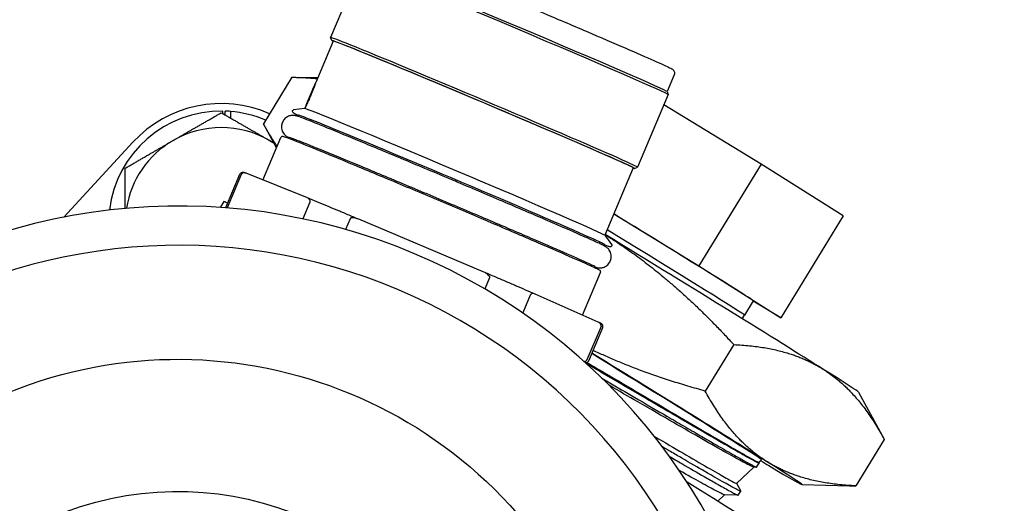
# Model space of a CAD drawing. Header units: inches. Extents: x 36 to 1719, y -84 to 1122.
# Tile 48 of 256: x 430.25 to 432.81, y 320.82 to 322.08. Entities that reach past the tile are written whole.
import ezdxf

# ---------------------------------------------------------------- set-up
doc = ezdxf.new("R2010")
doc.units = ezdxf.units.IN
doc.header["$LTSCALE"] = 48
doc.header["$MEASUREMENT"] = 0
doc.layers.add('Visible (ANSI)', color=7, linetype='Continuous', lineweight=30)

msp = doc.modelspace()

# ---------------------------------------------------------------- linework, layer by layer
at = {"layer": 'Visible (ANSI)'}
for p, q in [((431.14225, 322.2197), (431.06258, 322.03112)), ((431.06935, 322.02185), (431.024, 321.91449)), ((431.06573, 322.02333), (431.06259, 322.03107)), ((430.96206, 321.92767), (430.88814, 321.80679)), ((431.02893, 321.92616), (430.97838, 321.92743)), ((431.95536, 321.9339), (431.93698, 321.8904)), ((431.93697, 321.89043), (431.94011, 321.88269)), ((431.94012, 321.88264), (431.86045, 321.69406)), ((430.78261, 321.83329), (430.78261, 321.8399)), ((430.78836, 321.82997), (430.78836, 321.83977)), ((430.80211, 321.83898), (430.80211, 321.82203)), ((430.99532, 321.84644), (430.966, 321.84279)), ((432.1813, 321.70181), (431.92892, 321.85614)), ((430.9772, 321.82621), (430.97856, 321.82942)), ((430.92217, 321.74426), (430.88829, 321.80652)), ((430.8868, 321.66053), (430.93366, 321.77146)), ((430.95296, 321.76883), (430.95405, 321.77142)), ((430.54907, 321.75898), (430.36919, 321.56427)), ((431.84909, 321.69245), (431.77498, 321.51703)), ((431.85268, 321.69089), (431.86042, 321.69403)), ((432.1813, 321.70181), (432.01959, 321.43734)), ((432.39452, 321.56731), (432.1813, 321.70181)), ((430.79045, 321.58928), (430.82689, 321.67554)), ((430.83028, 321.67475), (430.79384, 321.58849)), ((431.00218, 321.6142), (430.84309, 321.67808)), ((430.7848, 321.60517), (430.77524, 321.58953)), ((431.00887, 321.60303), (430.99064, 321.55989)), ((431.11323, 321.55968), (431.10172, 321.53244)), ((431.45916, 321.42214), (431.13609, 321.55857)), ((431.79845, 321.57258), (432.01959, 321.43734)), ((432.39452, 321.56731), (432.2328, 321.30285)), ((431.77494, 321.51709), (431.79276, 321.49353)), ((431.77307, 321.49001), (431.77443, 321.49322)), ((431.74883, 321.43262), (431.74993, 321.43521)), ((432.01959, 321.43734), (432.2328, 321.30285)), ((431.47589, 321.40653), (431.46368, 321.37763)), ((431.71733, 321.30973), (431.76417, 321.42062)), ((431.58131, 321.3613), (431.56183, 321.31518)), ((431.7584, 321.29156), (431.59442, 321.36411)), ((432.16102, 321.34676), (432.13816, 321.30938)), ((432.2328, 321.30285), (432.16041, 321.34577)), ((432.13216, 321.30021), (432.13816, 321.30938)), ((431.76538, 321.27986), (431.72894, 321.19361)), ((431.73339, 321.19094), (431.76983, 321.2772)), ((432.11017, 321.23309), (432.03626, 321.11221)), ((432.43456, 321.10927), (432.50112, 320.98698)), ((432.50126, 320.98672), (432.42735, 320.86584)), ((432.16974, 320.91462), (432.17643, 320.92483)), ((432.17523, 320.92706), (432.18228, 320.93377)), ((432.17528, 320.92712), (432.17639, 320.92509)), ((432.11771, 320.87238), (432.16225, 320.91473)), ((432.16949, 320.91455), (432.16199, 320.91474)), ((432.11777, 320.87244), (432.12871, 320.85232)), ((432.28775, 320.86919), (432.41103, 320.86607)), ((432.06885, 320.82592), (432.08645, 320.84266)), ((432.12182, 320.84177), (432.08616, 320.84266)), ((432.12206, 320.84185), (432.12875, 320.85206))]:
    msp.add_line(p, q, dxfattribs=at)
msp.add_circle((423.8504, 315.79693), 23.75, dxfattribs=at)
for radius, start, end in [(0.293, 89.2171, 172.99954), (0.3125, 66.30007, 137.26789), (0.293, 85.39898, 88.09305), (0.293, 66.81901, 85.39898), (0.25, 60, 120), (0.25, 120, 170.74784), (0.25, 56.70521, 60)]:
    msp.add_arc((430.77861, 321.54693), radius, start, end, dxfattribs=at)
for centre, major_axis, ratio, start_param, end_param in [((431.54348, 322.05661), (0.3935, -0.16623), 0.0100006, 0.0100012, 3.1315914), ((431.54118, 322.05117), (0.39894, -0.16853), 0.0100006, 0, 3.1415926), ((431.45922, 321.85715), (-0.3935, 0.16623), 0.0100006, 3.0057193, 6.4190586), ((431.46152, 321.86259), (-0.39894, 0.16853), 0.0100006, 3.1315914, 6.2931865), ((431.45922, 321.85715), (-0.38987, 0.1647), 0.0100006, 3.1415927, 6.2831853), ((431.00965, 321.88033), (-0.01408, -0.03335), 0.0129638, 3.2357237, 6.1611203), ((431.3851, 321.6817), (0.38987, -0.1647), 0.0100006, 0.0173232, 3.1242694), ((431.37649, 321.66132), (-0.39794, 0.1681), 0.0100006, 3.1415926, 6.2831853), ((431.35199, 321.60331), (-0.39794, 0.1681), 0.0100006, 6.0077249, 6.2831853), ((430.66889, 320.02044), (1.36953, 0.77343), 0.999866, 5.9132072, 7.9673071), ((431.53984, 321.14348), (-0.75503, 0.46169), 0.0079635, 6.1228748, 6.2831853), ((430.66743, 320.02303), (1.27849, 0.72201), 0.999866, 5.9748062, 7.9057081), ((431.79936, 321.56791), (0.36166, -0.22115), 0.0079635, 0, 1.5783355), ((431.7765, 321.53053), (0.36166, -0.22115), 0.0079635, 6.2829364, 7.8459924), ((431.76806, 321.51672), (0.66652, -0.40756), 0.0079635, 0.5379054, 1.5638969), ((431.35199, 321.60331), (0.39794, -0.1681), 0.0100006, 0, 0.2754604), ((431.62135, 321.27678), (0.56094, -0.343), 0.0079635, 6.2810514, 7.6434824), ((431.62135, 321.27678), (0.66652, -0.40756), 0.0079635, 0.5379054, 1.3942225), ((431.76806, 321.51672), (0.66652, -0.40756), 0.0079635, 0.0137941, 0.5379054), ((431.62135, 321.27678), (0.66652, -0.40756), 0.0079635, 5.7104939, 5.7738932), ((431.62135, 321.27678), (0.66652, -0.40756), 0.0079635, 5.7738932, 6.8210907), ((431.53984, 321.14348), (0.75503, -0.46169), 0.0079635, 0, 0.9385427)]:
    msp.add_ellipse(centre, major_axis=major_axis, ratio=ratio, start_param=start_param, end_param=end_param, dxfattribs=at)
for centre, major_axis in [((430.66616, 320.02527), (-1.0183, -0.57507)), ((430.6658, 320.02592), (-0.71885, -0.40596))]:
    msp.add_ellipse(centre, major_axis=major_axis, ratio=0.999866, dxfattribs=at)
for points, knots in [([(431.16837, 322.26635), (431.16889, 322.26759), (431.16963, 322.26872), (431.1713, 322.2706), (431.17223, 322.27132), (431.17409, 322.27246), (431.17497, 322.27281), (431.17659, 322.27333), (431.17728, 322.27345), (431.1786, 322.27361), (431.17914, 322.27362), (431.1804, 322.2736), (431.18089, 322.27353), (431.18257, 322.27329), (431.18315, 322.2731), (431.18905, 322.27143), (431.19798, 322.26796), (431.22971, 322.25544), (431.25192, 322.24648), (431.30621, 322.22427), (431.33819, 322.21107), (431.40879, 322.18174), (431.44739, 322.16561), (431.52731, 322.13205), (431.56862, 322.11463), (431.64979, 322.08024), (431.68963, 322.06328), (431.76381, 322.03154), (431.79814, 322.01677), (431.85783, 321.9909), (431.88317, 321.97981), (431.92239, 321.96239), (431.93613, 321.95613), (431.94583, 321.9514), (431.94745, 321.95058), (431.9495, 321.94943), (431.95008, 321.94911), (431.95145, 321.94814), (431.95197, 321.94783), (431.95328, 321.94643), (431.95359, 321.94609), (431.95441, 321.94498), (431.95498, 321.94415), (431.9559, 321.94173), (431.95626, 321.94042), (431.95632, 321.93744), (431.95611, 321.93593), (431.95551, 321.93428), (431.95544, 321.93409), (431.95536, 321.9339)], [4.7253538, 4.7253538, 4.7253538, 4.7253538, 4.7287448, 4.7287448, 4.7324651, 4.7324651, 4.7370181, 4.7370181, 4.7425617, 4.7425617, 4.7500827, 4.7500827, 4.7637703, 4.7637703, 4.8059261, 4.8059261, 5.1200853, 5.1200853, 5.4430676, 5.4430676, 5.7635693, 5.7635693, 6.0837483, 6.0837483, 6.40385, 6.40385, 6.7239437, 6.7239437, 7.0440853, 7.0440853, 7.3644231, 7.3644231, 7.6858667, 7.6858667, 7.7764066, 7.7764066, 7.8216765, 7.8216765, 7.8443115, 7.8443115, 7.8500463, 7.8500463, 7.8574111, 7.8574111, 7.8624933, 7.8624933, 7.8664278, 7.8664278, 7.8669464, 7.8669464, 7.8669464, 7.8669464]), ([(431.024, 321.91448), (431.02384, 321.9141), (431.02356, 321.91337), (431.02253, 321.91053), (431.02158, 321.90786), (431.01933, 321.90167), (431.01787, 321.89776), (431.01455, 321.8892), (431.01267, 321.88457), (431.01084, 321.88024), (431.00901, 321.87591), (431.00699, 321.87132), (431.00315, 321.86289), (431.00133, 321.85907), (430.99842, 321.85302), (430.99713, 321.85039), (430.99579, 321.84761), (430.99545, 321.84688), (430.99525, 321.84643)], [-0.1295333, -0.1295333, -0.1295333, -0.1295333, -0.10741588, -0.10741588, -0.07161064, -0.07161064, -0.03580532, -0.03580532, 0, 0, 0, 0.03580532, 0.03580532, 0.07161064, 0.07161064, 0.10741588, 0.10741588, 0.12805241, 0.12805241, 0.12805241, 0.12805241]), ([(430.97811, 321.82837), (430.97346, 321.83054), (430.96999, 321.83222), (430.96515, 321.83473), (430.96089, 321.84215), (430.966, 321.84279)], [4.46540773, 4.46540773, 4.46540773, 4.46540773, 4.59867898, 4.59867898, 4.74267699, 4.74267699, 4.74267699, 4.74267699]), ([(431.37147, 321.66387), (431.32886, 321.68186), (431.28632, 321.69975), (431.20565, 321.7335), (431.16753, 321.74936), (431.09956, 321.77746), (431.06972, 321.7897), (431.02121, 321.80935), (431.00266, 321.81673), (430.98398, 321.82385), (430.97961, 321.82547), (430.97477, 321.82699), (430.97389, 321.82726), (430.97197, 321.82774), (430.9712, 321.82793), (430.9693, 321.82826), (430.96844, 321.82839), (430.96657, 321.82854), (430.96586, 321.82859), (430.96366, 321.82861), (430.96198, 321.8286), (430.95721, 321.82773), (430.95442, 321.82711), (430.94796, 321.82365), (430.94472, 321.82139), (430.93976, 321.81539), (430.93795, 321.81233), (430.93569, 321.80608), (430.93514, 321.80298), (430.9349, 321.79701), (430.9353, 321.79424), (430.93658, 321.78898), (430.93757, 321.78681), (430.93968, 321.78283), (430.94077, 321.78139), (430.94274, 321.77896), (430.94359, 321.77812), (430.94521, 321.77658), (430.9459, 321.77602), (430.94747, 321.77478), (430.94816, 321.77432), (430.95035, 321.77286), (430.95128, 321.77237), (430.95281, 321.77154), (430.95333, 321.77126), (430.95387, 321.77098)], [0, 0, 0, 0, 0.3202183, 0.3202183, 0.6405045, 0.6405045, 0.9611018, 0.9611018, 1.2831809, 1.2831809, 1.4543646, 1.4543646, 1.4936345, 1.4936345, 1.5148808, 1.5148808, 1.5274875, 1.5274875, 1.5335016, 1.5335016, 1.5425671, 1.5425671, 1.5497436, 1.5497436, 1.5548369, 1.5548369, 1.5583526, 1.5583526, 1.5615955, 1.5615955, 1.5652716, 1.5652716, 1.5701154, 1.5701154, 1.5766726, 1.5766726, 1.5843847, 1.5843847, 1.59434, 1.59434, 1.6114631, 1.6114631, 1.6585961, 1.6585961, 1.6834992, 1.6834992, 1.6834992, 1.6834992]), ([(431.76417, 321.42062), (431.76442, 321.42121), (431.76451, 321.42185), (431.76445, 321.42294), (431.76432, 321.42338), (431.76398, 321.4242), (431.76378, 321.42447), (431.76321, 321.42519), (431.76297, 321.42536), (431.76103, 321.42687), (431.75923, 321.42764), (431.74717, 321.4335), (431.73164, 321.44056), (431.68804, 321.4599), (431.66034, 321.47201), (431.59539, 321.50014), (431.55816, 321.51616), (431.47792, 321.55047), (431.43493, 321.56876), (431.34753, 321.60578), (431.30313, 321.6245), (431.21744, 321.66047), (431.17614, 321.67772), (431.10084, 321.70899), (431.06684, 321.72302), (431.00957, 321.74642), (430.98631, 321.7558), (430.95283, 321.76898), (430.9432, 321.77265), (430.93882, 321.77375), (430.93848, 321.77384), (430.93768, 321.77392), (430.93739, 321.77396), (430.93647, 321.77382), (430.93608, 321.77374), (430.93507, 321.77324), (430.93446, 321.7728), (430.93386, 321.77188), (430.93375, 321.77168), (430.93366, 321.77146)], [4.6994242, 4.6994242, 4.6994242, 4.6994242, 4.7042346, 4.7042346, 4.7095709, 4.7095709, 4.7174019, 4.7174019, 4.7364215, 4.7364215, 4.8858044, 4.8858044, 5.2146724, 5.2146724, 5.5350865, 5.5350865, 5.8551867, 5.8551867, 6.1752294, 6.1752294, 6.4952583, 6.4952583, 6.8152902, 6.8152902, 7.1353474, 7.1353474, 7.4555106, 7.4555106, 7.776497, 7.776497, 7.8087569, 7.8087569, 7.8248869, 7.8248869, 7.8325334, 7.8325334, 7.839264, 7.839264, 7.8410168, 7.8410168, 7.8410168, 7.8410168]), ([(431.73538, 321.44263), (431.72504, 321.44744), (431.7086, 321.45482), (431.66432, 321.47433), (431.63583, 321.48674), (431.57013, 321.51512), (431.53288, 321.5311), (431.45347, 321.565), (431.41132, 321.5829), (431.32642, 321.61881), (431.28368, 321.6368), (431.20195, 321.67105), (431.16298, 321.6873), (431.09277, 321.71639), (431.06154, 321.72923), (431.01008, 321.75018), (430.98979, 321.7583), (430.97371, 321.76456), (430.9715, 321.7654), (430.96951, 321.76616)], [4.9748846, 4.9748846, 4.9748846, 4.9748846, 5.2752823, 5.2752823, 5.592995, 5.592995, 5.9123538, 5.9123538, 6.2320558, 6.2320558, 6.5518368, 6.5518368, 6.8715717, 6.8715717, 7.1910584, 7.1910584, 7.5094564, 7.5094564, 7.5655565, 7.5655565, 7.5655565, 7.5655565]), ([(430.84242, 321.67834), (430.84165, 321.67861), (430.84094, 321.67885), (430.83965, 321.67927), (430.83907, 321.67946), (430.83799, 321.67978), (430.83749, 321.67992), (430.83647, 321.68017), (430.83601, 321.68029), (430.83461, 321.68041), (430.83405, 321.68049), (430.83246, 321.6802), (430.83205, 321.6801), (430.83085, 321.67968), (430.82995, 321.67927), (430.82829, 321.67782), (430.82757, 321.67696), (430.82701, 321.6758), (430.82695, 321.67567), (430.82689, 321.67554)], [1.4053718, 1.4053718, 1.4053718, 1.4053718, 1.43586374, 1.43586374, 1.46635569, 1.46635569, 1.49684764, 1.49684764, 1.52733959, 1.52733959, 1.54258556, 1.54258556, 1.5469576, 1.5469576, 1.55295279, 1.55295279, 1.55728261, 1.55728261, 1.55783154, 1.55783154, 1.55783154, 1.55783154]), ([(430.84309, 321.67808), (430.84046, 321.67914), (430.83707, 321.67985), (430.83297, 321.67785), (430.8321, 321.67729), (430.83118, 321.67626), (430.83094, 321.67594), (430.83058, 321.67537), (430.83041, 321.67504), (430.83028, 321.67475)], [-0.058748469, -0.058748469, -0.058748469, -0.058748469, -0.014483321, -0.014483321, -0.005260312, -0.005260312, -0.002411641, -0.002411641, 0, 0, 0, 0]), ([(431.74974, 321.43477), (431.75165, 321.43414), (431.7523, 321.43366), (431.75763, 321.43274), (431.75848, 321.4326), (431.76037, 321.43245), (431.76107, 321.4324), (431.76327, 321.43238), (431.76496, 321.43239), (431.76972, 321.43326), (431.77251, 321.43388), (431.77897, 321.43732), (431.78221, 321.43958), (431.78718, 321.44558), (431.78898, 321.44864), (431.79125, 321.45489), (431.7918, 321.458), (431.79204, 321.46397), (431.79165, 321.46673), (431.79036, 321.47199), (431.78938, 321.47417), (431.78727, 321.47815), (431.78618, 321.47959), (431.78421, 321.48202), (431.78336, 321.48286), (431.78174, 321.4844), (431.78105, 321.48497), (431.77947, 321.48621), (431.77879, 321.48667), (431.7766, 321.48812), (431.77568, 321.48861), (431.77222, 321.49049), (431.76967, 321.49174), (431.76268, 321.49507), (431.75833, 321.49709), (431.7479, 321.50186), (431.74182, 321.5046), (431.72815, 321.51071), (431.72061, 321.51406), (431.68926, 321.52788), (431.66036, 321.54047), (431.59396, 321.56916), (431.55651, 321.58523), (431.47676, 321.61927), (431.43447, 321.63723), (431.38509, 321.65812), (431.37828, 321.661), (431.37147, 321.66387)], [4.5737565, 4.5737565, 4.5737565, 4.5737565, 4.6563356, 4.6563356, 4.6690469, 4.6690469, 4.6750718, 4.6750718, 4.6841451, 4.6841451, 4.691324, 4.691324, 4.6964221, 4.6964221, 4.6999391, 4.6999391, 4.7031819, 4.7031819, 4.7068565, 4.7068565, 4.7116973, 4.7116973, 4.7182516, 4.7182516, 4.7259615, 4.7259615, 4.7359096, 4.7359096, 4.7530093, 4.7530093, 4.8000178, 4.8000178, 4.9153422, 4.9153422, 5.0338604, 5.0338604, 5.1527383, 5.1527383, 5.2686976, 5.2686976, 5.5910907, 5.5910907, 5.9117369, 5.9117369, 6.2320353, 6.2320353, 6.2831853, 6.2831853, 6.2831853, 6.2831853]), ([(431.00887, 321.60303), (431.00899, 321.60333), (431.00911, 321.60368), (431.00926, 321.60432), (431.00932, 321.60473), (431.00941, 321.60609), (431.00921, 321.60708), (431.00773, 321.61132), (431.00482, 321.61314), (431.00218, 321.6142)], [-0.245837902, -0.245837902, -0.245837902, -0.245837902, -0.24342626, -0.24342626, -0.24057759, -0.24057759, -0.231354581, -0.231354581, -0.187089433, -0.187089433, -0.187089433, -0.187089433]), ([(431.13586, 321.55866), (431.12617, 321.56272), (431.11659, 321.56671), (431.09774, 321.57458), (431.08845, 321.57844), (431.07022, 321.58603), (431.06127, 321.58975), (431.04374, 321.59702), (431.03517, 321.60057), (431.01843, 321.6075), (431.01026, 321.61087), (431.00232, 321.61415)], [0.35587218, 0.35587218, 0.35587218, 0.35587218, 0.42294265, 0.42294265, 0.49001312, 0.49001312, 0.55708359, 0.55708359, 0.62415406, 0.62415406, 0.69122453, 0.69122453, 0.69122453, 0.69122453]), ([(431.13609, 321.55857), (431.13074, 321.56083), (431.1241, 321.56297), (431.11712, 321.56225), (431.1157, 321.56193), (431.11436, 321.56109), (431.11401, 321.56081), (431.11356, 321.56029), (431.11335, 321.55997), (431.11323, 321.55968)], [-0.058748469, -0.058748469, -0.058748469, -0.058748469, -0.014483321, -0.014483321, -0.005260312, -0.005260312, -0.002411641, -0.002411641, 0, 0, 0, 0]), ([(431.79276, 321.49353), (431.79295, 321.49328), (431.7932, 321.49294), (431.79357, 321.49178), (431.79369, 321.49104), (431.79335, 321.48958), (431.79304, 321.48896), (431.79226, 321.48804), (431.79183, 321.48774), (431.791, 321.4873), (431.79064, 321.48721), (431.7898, 321.48704), (431.7895, 321.48707), (431.78815, 321.48714), (431.78776, 321.48731), (431.78455, 321.48824), (431.78034, 321.48975), (431.77398, 321.49216)], [1.5664379, 1.5664379, 1.5664379, 1.5664379, 1.5752419, 1.5752419, 1.58199259, 1.58199259, 1.58687318, 1.58687318, 1.59189964, 1.59189964, 1.5984437, 1.5984437, 1.61134088, 1.61134088, 1.66719175, 1.66719175, 1.84370716, 1.84370716, 1.84370716, 1.84370716]), ([(431.47589, 321.40653), (431.47601, 321.40682), (431.4761, 321.40719), (431.47615, 321.40788), (431.47611, 321.40833), (431.47578, 321.40987), (431.47502, 321.41111), (431.47067, 321.41662), (431.46451, 321.41988), (431.45916, 321.42214)], [-0.245837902, -0.245837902, -0.245837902, -0.245837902, -0.24342626, -0.24342626, -0.24057759, -0.24057759, -0.231354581, -0.231354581, -0.187089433, -0.187089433, -0.187089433, -0.187089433]), ([(431.59428, 321.36417), (431.58623, 321.36765), (431.57795, 321.37122), (431.561, 321.37852), (431.55232, 321.38225), (431.5346, 321.38986), (431.52556, 321.39374), (431.50715, 321.40163), (431.49779, 321.40564), (431.47878, 321.41376), (431.46914, 321.41788), (431.45938, 321.42205)], [5.59194908, 5.59194908, 5.59194908, 5.59194908, 5.65902275, 5.65902275, 5.72609643, 5.72609643, 5.7931701, 5.7931701, 5.86024378, 5.86024378, 5.92731745, 5.92731745, 5.92731745, 5.92731745]), ([(431.59442, 321.36411), (431.5917, 321.36531), (431.58822, 321.36618), (431.58403, 321.36434), (431.58315, 321.36381), (431.58222, 321.3628), (431.58196, 321.36248), (431.58161, 321.36192), (431.58143, 321.36159), (431.58131, 321.3613)], [-0.058748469, -0.058748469, -0.058748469, -0.058748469, -0.014483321, -0.014483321, -0.005260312, -0.005260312, -0.002411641, -0.002411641, 0, 0, 0, 0]), ([(431.76538, 321.27986), (431.76551, 321.28016), (431.76562, 321.28051), (431.76578, 321.28116), (431.76583, 321.28157), (431.76591, 321.28295), (431.76569, 321.28398), (431.76413, 321.28836), (431.76112, 321.29036), (431.7584, 321.29156)], [-0.245837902, -0.245837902, -0.245837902, -0.245837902, -0.24342626, -0.24342626, -0.24057759, -0.24057759, -0.231354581, -0.231354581, -0.187089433, -0.187089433, -0.187089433, -0.187089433]), ([(431.76983, 321.2772), (431.77022, 321.27812), (431.77042, 321.27911), (431.77049, 321.28095), (431.77035, 321.28176), (431.76995, 321.2832), (431.76967, 321.28376), (431.76908, 321.28482), (431.76877, 321.28521), (431.76799, 321.28612), (431.76765, 321.2864), (431.76661, 321.28724), (431.76616, 321.2875), (431.76512, 321.28813), (431.76456, 321.28844), (431.76329, 321.28912), (431.76258, 321.28949), (431.76099, 321.2903), (431.7601, 321.29074), (431.75908, 321.29125), (431.75903, 321.29127), (431.75899, 321.29129)], [4.69942419, 4.69942419, 4.69942419, 4.69942419, 4.70321666, 4.70321666, 4.70735686, 4.70735686, 4.71235131, 4.71235131, 4.71941359, 4.71941359, 4.73356642, 4.73356642, 4.76932409, 4.76932409, 4.80508175, 4.80508175, 4.84083942, 4.84083942, 4.87659709, 4.87659709, 4.87821252, 4.87821252, 4.87821252, 4.87821252]), ([(431.72103, 321.18945), (431.72248, 321.18937), (431.72399, 321.18958), (431.72622, 321.19056), (431.72711, 321.1911), (431.72804, 321.1921), (431.72829, 321.19242), (431.72864, 321.19298), (431.72882, 321.19331), (431.72894, 321.19361)], [-0.033745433, -0.033745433, -0.033745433, -0.033745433, -0.014483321, -0.014483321, -0.005260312, -0.005260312, -0.002411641, -0.002411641, 0, 0, 0, 0]), ([(431.72475, 321.18616), (431.72491, 321.18614), (431.72507, 321.18612), (431.72551, 321.18608), (431.72578, 321.18607), (431.72649, 321.18608), (431.72693, 321.18611), (431.72817, 321.18634), (431.72899, 321.18654), (431.73081, 321.1876), (431.73165, 321.18825), (431.73278, 321.18972), (431.73313, 321.19031), (431.73339, 321.19094)], [4.663401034, 4.663401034, 4.663401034, 4.663401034, 4.669557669, 4.669557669, 4.6770243, 4.6770243, 4.68449093, 4.68449093, 4.691957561, 4.691957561, 4.696834, 4.696834, 4.699424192, 4.699424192, 4.699424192, 4.699424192]), ([(432.17639, 320.92509), (432.17645, 320.92497), (432.17646, 320.92489), (432.17626, 320.92458), (432.17505, 320.92497), (432.16884, 320.92778), (432.16178, 320.93147), (432.14359, 320.94146), (432.13357, 320.94708), (432.10954, 320.9607), (432.09547, 320.96875), (432.05896, 320.9898), (432.03534, 321.00351), (431.98617, 321.0321), (431.96134, 321.04659), (431.91795, 321.07194), (431.9004, 321.0822), (431.85889, 321.10647), (431.83461, 321.12067), (431.78324, 321.15072), (431.75613, 321.16658), (431.72854, 321.18271)], [-76.2745456, -76.2745456, -76.2745456, -76.2745456, -76.2364962, -76.2364962, -76.0588431, -76.0588431, -75.751737, -75.751737, -75.5059275, -75.5059275, -75.254201, -75.254201, -74.9261896, -74.9261896, -74.639778, -74.639778, -74.4567973, -74.4567973, -74.2205397, -74.2205397, -73.970886, -73.970886, -73.970886, -73.970886]), ([(431.7288, 321.18657), (431.76377, 321.16602), (431.79793, 321.14591), (431.86377, 321.10718), (431.89527, 321.08865), (431.95614, 321.05284), (431.98515, 321.0358), (432.03573, 321.00615), (432.05761, 320.99335), (432.09832, 320.96964), (432.1165, 320.95914), (432.14534, 320.94265), (432.15618, 320.93655), (432.16727, 320.93059), (432.1701, 320.92914), (432.174, 320.92729), (432.17506, 320.9269), (432.17523, 320.92707)], [26.8285737, 26.8285737, 26.8285737, 26.8285737, 27.1438155, 27.1438155, 27.4592316, 27.4592316, 27.7904147, 27.7904147, 28.0935347, 28.0935347, 28.4288839, 28.4288839, 28.7522863, 28.7522863, 28.9139485, 28.9139485, 29.0764994, 29.0764994, 29.0764994, 29.0764994]), ([(431.76793, 321.14555), (431.77323, 321.14245), (431.77852, 321.13936), (431.80749, 321.1224), (431.83064, 321.10885), (431.88239, 321.0786), (431.91037, 321.06224), (431.95174, 321.03808), (431.96619, 321.02964), (431.99488, 321.01292), (432.00902, 321.0047), (432.03498, 320.98963), (432.04686, 320.98274), (432.07701, 320.96531), (432.09381, 320.95565), (432.11831, 320.94171), (432.1272, 320.93669), (432.14494, 320.9268), (432.15288, 320.92246), (432.16185, 320.9178), (432.16438, 320.91655), (432.16828, 320.91479), (432.16945, 320.91442), (432.16972, 320.9146), (432.16973, 320.91461), (432.16974, 320.91462)], [-4.8844724, -4.8844724, -4.8844724, -4.8844724, -4.8354534, -4.8354534, -4.6143257, -4.6143257, -4.3256528, -4.3256528, -4.161436, -4.161436, -3.9854069, -3.9854069, -3.8197625, -3.8197625, -3.5374435, -3.5374435, -3.3405218, -3.3405218, -3.0820041, -3.0820041, -2.9367125, -2.9367125, -2.7720814, -2.7720814, -2.7630315, -2.7630315, -2.7630315, -2.7630315]), ([(432.16199, 320.91474), (432.16069, 320.91477), (432.15641, 320.9166), (432.14531, 320.9222), (432.14052, 320.92471), (432.12374, 320.93372), (432.1093, 320.94168), (432.07339, 320.96184), (432.0517, 320.97418), (432.00481, 321.00101), (431.98031, 321.01509), (431.9249, 321.04707), (431.89373, 321.0651), (431.83673, 321.09809), (431.81183, 321.11252), (431.78626, 321.12734)], [2.7842627, 2.7842627, 2.7842627, 2.7842627, 3.0794285, 3.0794285, 3.2408233, 3.2408233, 3.5597188, 3.5597188, 3.8942405, 3.8942405, 4.1946319, 4.1946319, 4.5224646, 4.5224646, 4.7609086, 4.7609086, 4.7609086, 4.7609086]), ([(431.90333, 320.99509), (431.90711, 320.99287), (431.91085, 320.99068), (431.9405, 320.9733), (431.96445, 320.95927), (432.01017, 320.93257), (432.03132, 320.92029), (432.06612, 320.90021), (432.08006, 320.89224), (432.09638, 320.88311), (432.10107, 320.88052), (432.11217, 320.87455), (432.11635, 320.8725), (432.11758, 320.87233), (432.11767, 320.87234), (432.11771, 320.87238)], [17.3302466, 17.3302466, 17.3302466, 17.3302466, 17.3723528, 17.3723528, 17.66721, 17.66721, 17.9943515, 17.9943515, 18.3033023, 18.3033023, 18.4614975, 18.4614975, 18.7600839, 18.7600839, 18.7969041, 18.7969041, 18.7969041, 18.7969041]), ([(432.12871, 320.85232), (432.1288, 320.85215), (432.12879, 320.85204), (432.12833, 320.85188), (432.12708, 320.85231), (432.12329, 320.85405), (432.12113, 320.85512), (432.11462, 320.85848), (432.10972, 320.8611), (432.09316, 320.87018), (432.07922, 320.87803), (432.05379, 320.89255), (432.04468, 320.89777), (432.01716, 320.91361), (431.9972, 320.92516), (431.96577, 320.94343), (431.95596, 320.94914), (431.93894, 320.95906), (431.93193, 320.96314), (431.92476, 320.96732)], [-65.7931621, -65.7931621, -65.7931621, -65.7931621, -65.7370477, -65.7370477, -65.5730112, -65.5730112, -65.447818, -65.447818, -65.2690119, -65.2690119, -64.94778, -64.94778, -64.7901569, -64.7901569, -64.5058124, -64.5058124, -64.3836613, -64.3836613, -64.3011783, -64.3011783, -64.3011783, -64.3011783]), ([(431.94307, 320.94253), (431.95432, 320.93599), (431.96514, 320.9297), (431.99682, 320.9113), (432.01613, 320.90012), (432.04483, 320.88363), (432.0554, 320.87759), (432.07771, 320.86491), (432.08848, 320.85886), (432.10216, 320.85136), (432.10647, 320.84904), (432.11381, 320.84521), (432.11673, 320.84376), (432.1208, 320.84195), (432.1219, 320.84161), (432.12206, 320.84185)], [-14.5811908, -14.5811908, -14.5811908, -14.5811908, -14.4448328, -14.4448328, -14.1639351, -14.1639351, -13.9728149, -13.9728149, -13.7132445, -13.7132445, -13.5607045, -13.5607045, -13.3966813, -13.3966813, -13.2285584, -13.2285584, -13.2285584, -13.2285584]), ([(432.08616, 320.84266), (432.08607, 320.84267), (432.08596, 320.84268), (432.08406, 320.84299), (432.07923, 320.84513), (432.06291, 320.85339), (432.05094, 320.85983), (432.02147, 320.87609), (432.0045, 320.8856), (431.97976, 320.89961), (431.9744, 320.90266), (431.96886, 320.90581)], [12.9291116, 12.9291116, 12.9291116, 12.9291116, 12.9492747, 12.9492747, 13.24202, 13.24202, 13.5593958, 13.5593958, 13.8537235, 13.8537235, 13.9319217, 13.9319217, 13.9319217, 13.9319217])]:
    msp.add_open_spline(points, degree=3, knots=knots, dxfattribs=at)
for points, weights in [([(430.96206, 321.92767), (430.99709, 321.92754), (431.02815, 321.92431)], [1.25809721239, 1.28148133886, 1.29924637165]), ([(430.65361, 321.76343), (430.71162, 321.79693), (430.77861, 321.8356)], [1, 1.0379548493, 1]), ([(430.77861, 321.8356), (430.84559, 321.79693), (430.90361, 321.76343)], [1, 1.0379548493, 1]), ([(430.92389, 321.74833), (430.9055, 321.77486), (430.88814, 321.80679)], [1.30106113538, 1.28268553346, 1.25809721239]), ([(430.52861, 321.69126), (430.59559, 321.72994), (430.65361, 321.76343)], [1, 1.0379548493, 1]), ([(430.90361, 321.76343), (430.90953, 321.76001), (430.91547, 321.75659)], [1, 1.00374840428, 1.00675642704]), ([(430.52861, 321.58683), (430.52861, 321.63563), (430.52861, 321.69126)], [1.01557510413, 1.02701280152, 1]), ([(431.77587, 321.51912), (431.94662, 321.41184), (432.11017, 321.23309)], [1.35525872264, 1.35155717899, 1.25809721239]), ([(432.11017, 321.23309), (432.25137, 321.22661), (432.34212, 321.16943)], [1.25809721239, 1.35541137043, 1.35541137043]), ([(432.03626, 321.11221), (431.87415, 321.15667), (431.74479, 321.21792)], [1.25809721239, 1.32149180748, 1.34358845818]), ([(432.34212, 321.16943), (432.43287, 321.11226), (432.50126, 320.98672)], [1.35541137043, 1.35541137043, 1.25809721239]), ([(432.1954, 320.9295), (432.10465, 320.98667), (432.03626, 321.11221)], [1.35541137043, 1.35541137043, 1.25809721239]), ([(432.50126, 320.98672), (432.50119, 320.98685), (432.50112, 320.98698)], [1.25809721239, 1.25819696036, 1.25829660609]), ([(432.42735, 320.86584), (432.28616, 320.87232), (432.1954, 320.9295)], [1.25809721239, 1.35541137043, 1.35541137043]), ([(432.41103, 320.86607), (432.41907, 320.86587), (432.42735, 320.86584)], [1.26869018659, 1.26354625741, 1.25809721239])]:
    msp.add_rational_spline(points, weights, degree=2, dxfattribs=at)
for points in [[(430.79045, 321.58928), (430.79034, 321.58901), (430.79024, 321.58873), (430.79016, 321.58845)], [(430.79384, 321.58849), (430.7938, 321.58839), (430.79376, 321.58828), (430.79372, 321.58817)]]:
    msp.add_open_spline(points, degree=3, dxfattribs=at)

doc.saveas('drawing.dxf')
